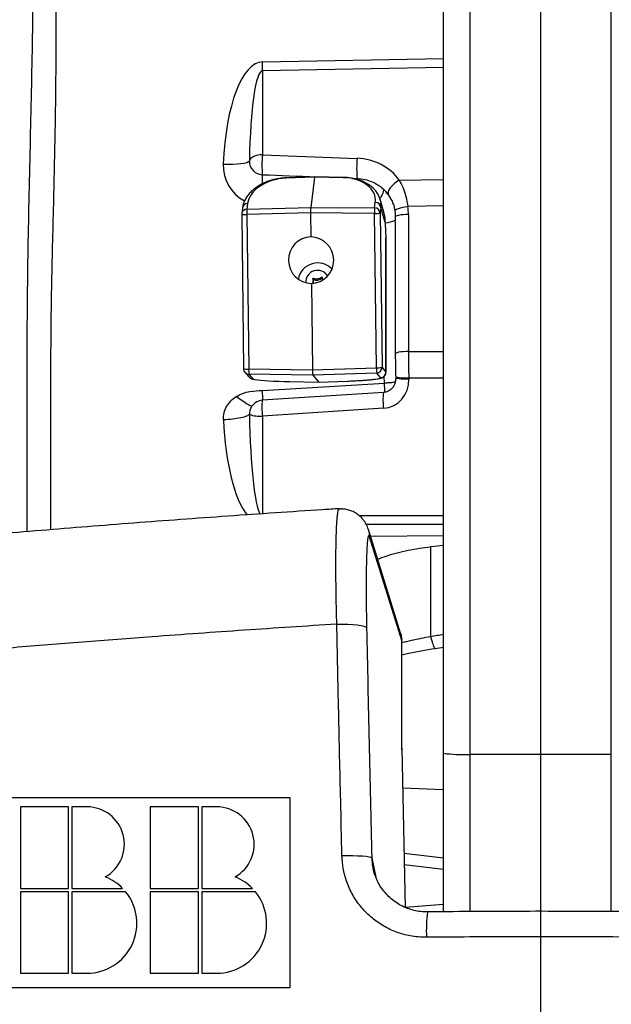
# Model space of a CAD drawing. Extents: x 0 to 8410, y 0 to 5940.
# Tile 132 of 210: x 6845 to 7058, y 2911 to 3266. Entities that reach past the tile are written whole.
import ezdxf

# ---------------------------------------------------------------- set-up
doc = ezdxf.new("R2010")
doc.units = 0
doc.header["$LTSCALE"] = 10
doc.layers.get('0').update_dxf_attribs({"linetype": 'CONTINUOUS'})
doc.styles.add('SLDTEXTSTYLE0', font='TXT', dxfattribs={"width": 0.605})
doc.dimstyles.new('SLDDIMSTYLE1', dxfattribs={"dimtxt": 50, "dimasz": 50, "dimexe": 0, "dimexo": 0.0625, "dimgap": 12.5, "dimtad": 1, "dimdec": 1, "dimrnd": 1e-09, "dimzin": 12, "dimtxsty": 'SLDTEXTSTYLE0', "dimsah": 1, "dimcen": 0.09, "dimazin": 3, "dimtfac": 1, "dimtofl": 0, "dimtmove": 0, "dimatfit": 3, "dimtolj": 1, "dimtzin": 12})

# ---------------------------------------------------------------- blocks, each defined once
blk = doc.blocks.new('_D_7')
at = {"color": 7, "linetype": 'CONTINUOUS'}
for p, q in [((7266.78, 4418.5), (7266.78, 2774.61)), ((7032.78, 2981.17), (7032.78, 2774.61)), ((7032.78, 2789.61), (7266.78, 2789.61)), ((7266.78, 2789.61), (7764.68, 2789.61))]:
    blk.add_line(p, q, dxfattribs=at)
for points in [[(7032.78, 2789.61), (7082.78, 2782.11), (7082.78, 2797.11)], [(7266.78, 2789.61), (7216.78, 2797.11), (7216.78, 2782.11)]]:
    blk.add_solid(points, dxfattribs=at)
at = {"color": 7, "linetype": 'CONTINUOUS', "char_height": 50, "attachment_point": 1, "style": 'SLDTEXTSTYLE0'}
for s, insert in [('234', (7493.71, 2930.8)), ('(3x M10)', (7493.71, 2854.06))]:
    blk.add_mtext(s, dxfattribs=dict(at, insert=insert))

msp = doc.modelspace()

# ---------------------------------------------------------------- linework, layer by layer
at = {"color": 7, "linetype": 'CONTINUOUS'}
for p, q in [((6997.78, 3001.6), (6997.78, 4397.8)), ((7032.78, 4397.37), (7032.78, 3001.17)), ((6951.33, 3209.5), (6940.95, 3209.12)), ((6951.29, 3209.37), (6949.9, 3198.49)), ((6961.71, 3209.32), (6951.33, 3209.5)), ((6978.93, 3201.39), (6977.99, 3202.97)), ((6976.33, 3196.71), (6974.94, 3201.45)), ((6925.02, 3195.97), (6925.7, 3140.3)), ((6925.29, 3198.24), (6925.04, 3196.25)), ((6949.85, 3196.51), (6949.96, 3187.83)), ((6980.42, 3195.04), (6980.42, 3145.65)), ((6977.06, 3187.56), (6977.05, 3187.63)), ((6977.08, 3139.04), (6977.08, 3187.56)), ((6950.16, 3171.08), (6950.54, 3139.85)), ((6950.79, 3171.74), (6950.79, 3172.11)), ((6954.04, 3173.24), (6954.04, 3172.95)), ((6926.18, 3139.02), (6927.6, 3137.36)), ((6942.41, 3135.64), (6942.4, 3135.65)), ((6942.41, 3135.64), (6952.8, 3135.45)), ((6950.66, 3137.97), (6952.8, 3135.46)), ((6952.8, 3135.45), (6963.17, 3135.84)), ((6963.16, 3135.84), (6963.17, 3135.84)), ((6980.56, 3137.43), (6980.57, 3137.07)), ((6976.12, 3131.73), (6932.45, 3128.91)), ((6982.31, 3044.95), (6970.7, 3082.34)), ((6993.17, 3076.14), (6997.78, 3076.64)), ((6982.76, 3002.83), (6982.76, 3041.99)), ((6994.8, 3039.45), (6997.78, 3039.93)), ((6982.75, 3003.47), (6983.99, 2946.04)), ((6997.78, 2944.41), (6997.78, 3001.6)), ((7032.78, 3001.17), (7032.78, 2944.57)), ((6942.53, 2985.6), (6773.03, 2985.6)), ((6942.53, 2917.1), (6942.53, 2985.6)), ((6845.23, 2982.3), (6845.23, 2952.9)), ((6862.63, 2982.3), (6845.23, 2982.3)), ((6862.63, 2952.9), (6862.63, 2982.3)), ((6869.23, 2982.3), (6863.83, 2982.3)), ((6863.83, 2982.3), (6863.83, 2952.9)), ((6892.03, 2982.3), (6892.03, 2952.9)), ((6909.43, 2982.3), (6892.03, 2982.3)), ((6909.43, 2952.9), (6909.43, 2982.3)), ((6910.63, 2982.3), (6910.63, 2952.9)), ((6916.03, 2982.3), (6910.63, 2982.3)), ((6997.78, 2963.83), (6983.57, 2965.47)), ((6845.23, 2952.9), (6862.63, 2952.9)), ((6845.23, 2951.7), (6845.23, 2922.3)), ((6862.63, 2951.7), (6845.23, 2951.7)), ((6862.63, 2922.3), (6862.63, 2951.7)), ((6863.83, 2952.9), (6882.08, 2952.9)), ((6863.83, 2951.7), (6863.83, 2922.3)), ((6883.16, 2951.7), (6863.83, 2951.7)), ((6892.03, 2952.9), (6909.43, 2952.9)), ((6909.43, 2951.7), (6892.03, 2951.7)), ((6892.03, 2951.7), (6892.03, 2922.3)), ((6909.43, 2922.3), (6909.43, 2951.7)), ((6910.63, 2952.9), (6928.88, 2952.9)), ((6910.63, 2951.7), (6910.63, 2922.3)), ((6929.96, 2951.7), (6910.63, 2951.7)), ((6845.23, 2922.3), (6862.63, 2922.3)), ((6863.83, 2922.3), (6869.23, 2922.3)), ((6892.03, 2922.3), (6909.43, 2922.3)), ((6910.63, 2922.3), (6916.03, 2922.3)), ((6773.03, 2917.1), (6942.53, 2917.1))]:
    msp.add_line(p, q, dxfattribs=at)
at = {"color": 8, "linetype": 'CONTINUOUS'}
for p, q in [((7007.25, 4397.42), (7007.25, 3001.22)), ((7058.3, 3001.22), (7058.3, 4397.42)), ((6932.51, 3251), (6997.78, 3252.19)), ((6997.78, 3248.99), (6932.51, 3247.79)), ((6932.51, 3247.79), (6932.51, 3217.48)), ((6932.51, 3217.48), (6966.68, 3216.17)), ((6951.29, 3209.37), (6940.92, 3209)), ((6961.68, 3209.19), (6951.29, 3209.37)), ((6966.68, 3208.56), (6966.64, 3208.89)), ((6981.85, 3208.31), (6997.78, 3208.6)), ((6927.17, 3199.86), (6926.91, 3197.87)), ((6972.96, 3198.3), (6973.21, 3200.29)), ((6949.85, 3196.51), (6926.87, 3195.89)), ((6926.87, 3195.89), (6927.55, 3140.21)), ((6926.91, 3197.87), (6949.9, 3198.49)), ((6972.91, 3196.32), (6949.85, 3196.51)), ((6949.9, 3198.49), (6972.96, 3198.3)), ((6973.59, 3140.64), (6972.91, 3196.32)), ((6975.21, 3198.43), (6974.96, 3196.45)), ((6974.96, 3196.45), (6975.64, 3140.77)), ((6976.81, 3192.98), (6975.21, 3198.43)), ((6997.78, 3198.99), (6984.95, 3198.76)), ((6985.16, 3195.93), (6985.16, 3146.54)), ((6977.05, 3139.1), (6977.05, 3187.63)), ((6985.16, 3146.54), (6997.78, 3146.55)), ((6927.55, 3140.21), (6950.54, 3139.85)), ((6950.54, 3139.85), (6973.59, 3140.64)), ((6975.64, 3140.77), (6977.05, 3139.1)), ((6950.66, 3137.97), (6927.66, 3138.32)), ((6927.66, 3138.32), (6929.08, 3136.66)), ((6942.4, 3135.65), (6952.8, 3135.46)), ((6973.7, 3138.75), (6950.66, 3137.97)), ((6952.8, 3135.46), (6963.16, 3135.84)), ((6975.12, 3137.09), (6973.7, 3138.75)), ((6976.51, 3135.12), (6976.41, 3137.54)), ((6997.78, 3136.89), (6985.29, 3136.88)), ((6985.29, 3136.88), (6985.3, 3136.52)), ((6932.51, 3132.44), (6976.51, 3135.12)), ((6976.18, 3126.02), (6932.51, 3123.2)), ((6932.51, 3123.2), (6932.51, 3087.99)), ((6967.32, 3087.36), (6997.78, 3087.39)), ((6997.78, 3084.17), (6969.91, 3084.14)), ((6982.75, 3042.27), (6971.13, 3079.66)), ((6997.78, 3080.04), (6971.49, 3079.79)), ((6993.17, 3043.67), (6993.17, 3076.14)), ((6982.75, 3003.47), (6982.75, 3042.27)), ((7032.78, 3001.17), (7007.25, 3001.22)), ((7007.25, 3001.22), (7007.25, 2944.48)), ((7058.3, 3001.22), (7032.78, 3001.17)), ((7058.3, 2944.5), (7058.3, 3001.22)), ((6983.06, 2989.11), (6997.78, 2988.59)), ((6971.93, 2963.93), (6973.37, 2956.94)), ((6983.65, 2961.5), (6997.78, 2959.86)), ((6997.78, 2947.09), (6983.99, 2946.04))]:
    msp.add_line(p, q, dxfattribs=at)
at = {"color": 8, "linetype": 'CONTINUOUS', "flags": 128}
for points in [[(6932.51, 3217.48), (6931.65, 3217.42), (6930.81, 3217.29), (6930.04, 3217.08), (6929.35, 3216.81), (6928.77, 3216.48), (6928.31, 3216.11), (6927.98, 3215.7), (6927.81, 3215.28)], [(6918.4, 3214.06), (6920.14, 3214.04), (6921.81, 3214.07), (6923.36, 3214.16), (6924.74, 3214.3), (6925.91, 3214.49), (6926.83, 3214.72), (6927.47, 3214.98), (6927.81, 3215.28)], [(6981.85, 3208.31), (6980.9, 3207.72), (6980.01, 3207.04), (6979.23, 3206.3), (6978.59, 3205.53), (6978.13, 3204.78), (6977.87, 3204.08), (6977.83, 3203.47), (6977.99, 3202.97)], [(6984.95, 3198.76), (6983.96, 3198.59), (6983.02, 3198.39), (6982.17, 3198.17), (6981.45, 3197.94), (6980.88, 3197.7), (6980.49, 3197.47), (6980.29, 3197.26), (6980.27, 3197.13)], [(6985.16, 3195.93), (6984.16, 3195.91), (6983.21, 3195.84), (6982.35, 3195.75), (6981.62, 3195.62), (6981.04, 3195.47), (6980.64, 3195.31), (6980.44, 3195.13), (6980.42, 3195.04)], [(6985.16, 3146.54), (6984.16, 3146.51), (6983.21, 3146.45), (6982.35, 3146.35), (6981.62, 3146.23), (6981.04, 3146.08), (6980.64, 3145.91), (6980.44, 3145.73), (6980.42, 3145.65)], [(6985.29, 3136.88), (6984.29, 3136.87), (6983.35, 3136.88), (6982.49, 3136.93), (6981.76, 3137.01), (6981.19, 3137.11), (6980.79, 3137.23), (6980.58, 3137.36), (6980.56, 3137.43)], [(6985.3, 3136.52), (6984.31, 3136.51), (6983.36, 3136.53), (6982.51, 3136.57), (6981.77, 3136.65), (6981.2, 3136.75), (6980.8, 3136.87), (6980.59, 3137), (6980.57, 3137.07)], [(6970.68, 3082.41), (6970.89, 3081.62), (6971.13, 3079.66)], [(6959.31, 3048.19), (6961.31, 3048.22), (6963.25, 3048.19), (6965.07, 3048.09), (6966.7, 3047.93), (6968.05, 3047.71), (6969.09, 3047.45), (6969.77, 3047.15), (6970.07, 3046.82)], [(6982.31, 3044.95), (6982.51, 3044.23), (6982.75, 3042.27)], [(6961.19, 2964.7), (6963.19, 2964.74), (6965.13, 2964.74), (6966.95, 2964.69), (6968.57, 2964.6), (6969.92, 2964.48), (6970.96, 2964.32), (6971.64, 2964.14), (6971.93, 2963.93)]]:
    msp.add_lwpolyline(points, dxfattribs=at)
at = {"color": 7, "linetype": 'CONTINUOUS', "flags": 128}
for points in [[(6961.71, 3209.32), (6961.72, 3209.32), (6961.72, 3209.31), (6961.73, 3209.29)], [(6950.79, 3171.74), (6950.75, 3171.31), (6950.7, 3171.11)]]:
    msp.add_lwpolyline(points, dxfattribs=at)
at = {"color": 8, "linetype": 'CONTINUOUS'}
for centre, radius, start, end in [((6768.03, 3249.39), 164.5, 359.4425, 0.5575), ((6970.87, 3213.59), 38.55, 174.2065, 184.9257), ((6932.77, 3213.52), 14.39, 177.8381, 242.0604), ((6932.64, 3215.11), 4.83, 178.0438, 267.882), ((7003.15, 3212.34), 36.67, 174.0059, 185.3992), ((6899.51, 3207.34), 33.08, 359.6521, 5.1071), ((6941.1, 3209.02), 0.186, 144.7952, 186.0861), ((6961.88, 3209.2), 0.202, 144.701, 183.0468), ((6971.08, 3205.49), 5.28, 315.2557, 353.4475), ((6927.17, 3197.95), 1.9, 90.1568, 171.3187), ((6973.23, 3198.31), 1.98, 3.6227, 90.6805), ((6926.32, 3203.65), 7.78, 260.4135, 274.0477), ((6926.92, 3195.97), 1.91, 90.1597, 171.3197), ((6939.62, 3196.57), 12.77, 174.152, 183.0683), ((7014.19, 3196.31), 41.28, 177.2321, 179.9885), ((6973.27, 3206.74), 10.43, 268.0299, 279.3151), ((6972.98, 3196.32), 1.98, 3.6241, 90.6754), ((6976.45, 3201.53), 8.58, 273.0685, 297.5361), ((6927, 3147.99), 7.8, 260.43, 274.0312), ((6927.69, 3140.31), 1.99, 220.4133, 269.0679), ((6934.61, 3139.69), 7.08, 175.8194, 191.1154), ((6973.95, 3151.04), 10.41, 268.0226, 279.329), ((6993.71, 3140.91), 20.12, 180.7817, 186.153), ((6973.63, 3140.76), 2, 272.0489, 0.3029), ((6975.05, 3139.09), 2, 272.0455, 0.3064), ((6929.11, 3138.65), 1.99, 220.4133, 269.0679), ((6916.41, 3131.52), 60.21, 0.2297, 3.429), ((6953.95, 3126.28), 21.66, 173.0306, 188.1822), ((6997.71, 3129.11), 21.75, 173.074, 188.1564), ((6931.63, 3134.54), 11.37, 250.4289, 274.4515), ((6979.79, 3041.99), 2.97, 0.0025, 5.5017), ((7004.97, 3062.78), 61.6, 263.2935, 272.1236), ((7042.09, 2938.02), 50.49, 172.7405, 183.1578)]:
    msp.add_arc(centre, radius, start, end, dxfattribs=at)
at = {"color": 7, "linetype": 'CONTINUOUS'}
for centre, radius, start, end in [((6927.02, 3196), 2, 172.7018, 180.7011), ((7018.98, 3192.2), 42.17, 178.943, 186.2149), ((6952.41, 3171.42), 7.05, 42.6658, 170.7307), ((6952.39, 3171.5), 4.28, 31.3209, 182.3254), ((6952.05, 3174.78), 2.56, 235.1757, 321.5305), ((6956.38, 3172.95), 2.34, 180.0316, 198.9142), ((6927.7, 3140.32), 2, 180.7011, 220.4012), ((6932.78, 3123.92), 5, 93.6937, 156.8493), ((6972.76, 3041.99), 10, 0, 17.2561), ((6869.23, 2968.8), 13.5, 299.3847, 90), ((6916.03, 2968.8), 13.5, 299.3847, 90), ((6869.23, 2940.3), 18, 44.427, 68.4075), ((6916.03, 2940.3), 18, 44.427, 68.4075), ((6869.23, 2940.3), 18, 270, 39.2965), ((6916.03, 2940.3), 18, 270, 39.2965)]:
    msp.add_arc(centre, radius, start, end, dxfattribs=at)
at = {"color": 8, "linetype": 'CONTINUOUS'}
for centre, major_axis, ratio, start_param, end_param in [((6933.3, 3207.06), (-0.78, 43.93), 0.340985, 0.000155, 1.404741), ((6932.78, 3208.84), (-0.26, 38.95), 0.128192, 6.28264, 7.687226), ((6964.9, 3197.81), (19.47, 5.1), 0.907207, 0.326865, 1.248285), ((7041.42, 3210.83), (684.23, -27.1), 0.007188, 4.552742, 4.581401), ((6940.12, 3200.09), (12.94, 1.88), 0.673661, 1.411543, 2.95616), ((6960.19, 3200.28), (13.03, 1.44), 0.674894, 6.121356, 7.665972), ((7041.42, 3210.83), (684.23, -27.1), 0.007188, 4.60073, 4.603161), ((6965.16, 3195.32), (14.71, 3.55), 0.883023, 0.338064, 0.523489), ((6965.73, 3194.32), (13.54, 6.46), 0.979524, 0.073214, 0.345193), ((6965.16, 3195.75), (19.35, 5.15), 0.981645, 6.02781, 6.171943), ((6988.03, 3141.2), (-0.47, 30), 0.094649, 1.390429, 1.71391), ((6962.08, 3138.62), (15, 0.42), 0.078519, 6.280574, 6.333354), ((6942.06, 3136.44), (13, -0.26), 0.060514, 3.195156, 3.505287), ((6962.14, 3136.63), (13, 0.42), 0.063189, 4.788898, 6.333515), ((6975.31, 3136.42), (-2.88, 10.05), 0.953382, 2.936659, 4.455383), ((6933.3, 3130.54), (0.88, 46.44), 0.32247, 1.76524, 2.763194), ((6932.78, 3132.32), (0.27, 45), 0.110953, 1.76149, 2.983409), ((7246.15, 3035.02), (717.19, 99.05), 0.063524, 1.915652, 1.922506)]:
    msp.add_ellipse(centre, major_axis=major_axis, ratio=ratio, start_param=start_param, end_param=end_param, dxfattribs=at)
at = {"color": 7, "linetype": 'CONTINUOUS'}
for centre, major_axis, ratio, start_param, end_param in [((6951.35, 3207.5), (-0.02, 2), 0.05148, 6.281791, 6.641242), ((6960.19, 3198.41), (15.01, 1.74), 0.715663, 6.124504, 7.66912), ((6949.95, 3196.62), (-0.02, 2), 0.051509, 0.358193, 1.626524), ((6950.06, 3179.46), (0.17, 8.37), 0.971214, 0.03333, 3.174185), ((6950.05, 3179.46), (-1.25, 8.28), 0.972861, 3.000676, 6.140185), ((6950.65, 3139.97), (-0.02, 2), 0.051498, 1.627631, 3.080009), ((6942.06, 3136.44), (13, -0.26), 0.060514, 3.505287, 4.739772)]:
    msp.add_ellipse(centre, major_axis=major_axis, ratio=ratio, start_param=start_param, end_param=end_param, dxfattribs=at)
at = {"color": 8, "linetype": 'CONTINUOUS'}
for points, knots in [([(6858.01, 3320.75), (6858.06, 3300.58), (6858.15, 3270.33), (6857.83, 3229.99), (6857.13, 3199.73), (6856.32, 3169.48), (6855.97, 3130.31), (6856.04, 3101.23), (6856.09, 3082.24)], [0, 0, 0, 0, 0.253668, 0.38052, 0.507375, 0.634208, 0.761034, 1, 1, 1, 1]), ([(6847.65, 3081.53), (6847.65, 3081.91), (6847.65, 3085.57), (6847.64, 3092.51), (6847.65, 3112.19), (6847.57, 3141.71), (6847.91, 3181.09), (6848.82, 3220.51), (6849.72, 3259.93), (6850.03, 3293.05), (6850.01, 3313.03), (6850, 3319.88)], [0, 0, 0, 0, 0.0047815, 0.0460885, 0.0873963, 0.2526261, 0.4178722, 0.5831346, 0.7483969, 0.9136437, 1, 1, 1, 1]), ([(6966.64, 3208.89), (6966.93, 3208.88), (6968.1, 3208.81), (6970.16, 3208.43), (6972.54, 3207.55), (6974.64, 3206.35), (6975.76, 3205.38), (6976.33, 3204.89)], [0, 0, 0, 0, 0.07782, 0.319266, 0.569881, 0.782182, 1, 1, 1, 1]), ([(6981.85, 3208.31), (6982.32, 3207.41), (6983.28, 3205.59), (6984.36, 3202.38), (6984.74, 3200.01), (6984.95, 3198.76)], [0, 0, 0, 0, 0.316482, 0.640288, 1, 1, 1, 1]), ([(6980.39, 3135.53), (6980.17, 3135.47), (6979.61, 3135.33), (6978.24, 3135.17), (6977.07, 3135.14), (6976.51, 3135.12)], [0, 0, 0, 0, 0.242998, 0.637266, 1, 1, 1, 1]), ([(6923.05, 3130.27), (6923.8, 3130.68), (6925.36, 3131.53), (6928.59, 3132.28), (6931.01, 3132.38), (6932.51, 3132.44)], [0, 0, 0, 0, 0.260623, 0.540154, 1, 1, 1, 1]), ([(6932.61, 3128.92), (6932.62, 3129.01), (6932.63, 3129.34), (6932.6, 3130.58), (6932.54, 3131.82), (6932.51, 3132.44)], [0, 0, 0, 0, 0.167723, 0.583867, 1, 1, 1, 1]), ([(6918.44, 3121.85), (6918.47, 3122.7), (6918.54, 3124.4), (6919.56, 3126.77), (6921.05, 3128.81), (6922.39, 3129.79), (6923.05, 3130.27)], [0, 0, 0, 0, 0.253713, 0.51016, 0.758871, 1, 1, 1, 1]), ([(6928.6, 3126.87), (6928.57, 3126.84), (6928.44, 3126.75), (6927.29, 3127.34), (6925.37, 3128.56), (6923.8, 3129.71), (6923.05, 3130.27)], [0, 0, 0, 0, 0.105507, 0.411024, 0.716542, 1, 1, 1, 1]), ([(6928.23, 3125.86), (6928.16, 3125.74), (6927.81, 3125.16), (6927.82, 3124.41), (6927.82, 3123.82)], [0, 0, 0, 0, 0.210561, 1, 1, 1, 1]), ([(6927.82, 3123.82), (6927.56, 3123.61), (6927.03, 3123.18), (6924.83, 3122.58), (6921.89, 3122.09), (6919.59, 3121.93), (6918.44, 3121.85)], [0, 0, 0, 0, 0.249999, 0.5, 0.75, 1, 1, 1, 1]), ([(6959.31, 3048.19), (6959.27, 3049.89), (6959.18, 3053.3), (6959.07, 3059.21), (6959.01, 3064.56), (6959, 3069.24), (6959.01, 3073.64), (6959.06, 3077.59), (6959.16, 3080.98), (6959.29, 3083.99), (6959.45, 3086.37), (6959.65, 3088.1), (6959.87, 3089.34), (6960.06, 3089.9), (6960.21, 3089.81), (6960.22, 3089.81)], [0, 0, 0, 0, 0.074106, 0.149023, 0.267601, 0.328439, 0.389726, 0.508324, 0.569173, 0.63047, 0.749119, 0.809997, 0.871322, 0.989961, 1, 1, 1, 1]), ([(6971.13, 3079.66), (6971.03, 3079.9), (6970.82, 3080.37), (6970.54, 3079.65), (6970.31, 3077.87), (6970.12, 3075.02), (6969.99, 3071.16), (6969.91, 3066.45), (6969.89, 3060.97), (6969.92, 3055.68), (6969.99, 3050.91), (6970.04, 3048.19), (6970.07, 3046.82)], [0, 0, 0, 0, 0.108269, 0.216536, 0.324807, 0.433078, 0.5413, 0.649522, 0.757729, 0.865938, 0.93297, 1, 1, 1, 1]), ([(6959.31, 3048.19), (6948.19, 3047.47), (6925.94, 3046.03), (6895.39, 3043.84), (6867.65, 3041.73), (6842.68, 3039.71), (6817.81, 3037.6), (6801.34, 3036.11), (6793.11, 3035.36)], [0, 0, 0, 0, 0.1984627, 0.3971718, 0.5476632, 0.6981546, 0.8490773, 1, 1, 1, 1]), ([(6961.19, 2964.7), (6961.03, 2971.32), (6960.62, 2988.59), (6959.99, 3016.45), (6959.54, 3037.61), (6959.31, 3048.19)], [0, 0, 0, 0, 0.237181, 0.618488, 1, 1, 1, 1]), ([(6970.07, 3046.82), (6970.36, 3033.06), (6970.95, 3005.51), (6971.6, 2977.8), (6971.93, 2963.93)], [0, 0, 0, 0, 0.499768, 1, 1, 1, 1]), ([(6993.17, 3043.67), (6991.99, 3043.44), (6989.65, 3043), (6986.18, 3042.26), (6983.89, 3041.72), (6982.76, 3041.46)], [0, 0, 0, 0, 0.338956, 0.674255, 1, 1, 1, 1]), ([(6993.17, 3043.67), (6993.3, 3043.16), (6993.56, 3042.15), (6993.92, 3040.99), (6994.25, 3040.12), (6994.53, 3039.6), (6994.71, 3039.4), (6994.78, 3039.47), (6994.79, 3039.48)], [0, 0, 0, 0, 0.191315, 0.382632, 0.573948, 0.765265, 0.95658, 1, 1, 1, 1]), ([(6991.67, 2935.24), (6989.7, 2935.33), (6986.01, 2935.5), (6980.81, 2937), (6976.15, 2939.16), (6971.94, 2942.12), (6968.27, 2945.74), (6965.27, 2949.94), (6963.03, 2954.59), (6961.57, 2959.56), (6961.32, 2962.98), (6961.19, 2964.7)], [0, 0, 0, 0, 0.125434, 0.233993, 0.342552, 0.451912, 0.561273, 0.671004, 0.780738, 0.890366, 1, 1, 1, 1]), ([(6971.93, 2963.93), (6971.97, 2962.78), (6972.01, 2961.53), (6972.36, 2960.34), (6972.39, 2960.24)], [0, 0, 0, 0, 0.915167, 1, 1, 1, 1]), ([(7073.88, 2935.24), (7067.22, 2935.3), (7050.2, 2935.45), (7022.78, 2935.49), (7002.04, 2935.33), (6991.67, 2935.24)], [0, 0, 0, 0, 0.243224, 0.621404, 1, 1, 1, 1])]:
    msp.add_open_spline(points, degree=3, knots=knots, dxfattribs=at)
at = {"color": 7, "linetype": 'CONTINUOUS'}
for points, knots in [([(6938.85, 3208.93), (6938.74, 3208.92), (6938.08, 3208.85), (6936.9, 3208.6), (6935.32, 3208.18), (6933.77, 3207.61), (6932.24, 3206.91), (6930.77, 3206.06), (6929.37, 3205.04), (6928.09, 3203.87), (6926.98, 3202.53), (6926.1, 3201.06), (6925.53, 3199.61), (6925.36, 3198.65), (6925.29, 3198.24)], [0, 0, 0, 0, 0.0108119, 0.0671488, 0.127708, 0.1943784, 0.2687895, 0.3522356, 0.4455495, 0.5489118, 0.6615805, 0.7816177, 0.905874, 1, 1, 1, 1]), ([(6940.95, 3209.12), (6940.67, 3209.11), (6939.96, 3209.08), (6939.27, 3208.99), (6938.85, 3208.93)], [0, 0, 0, 0, 0.393826, 1, 1, 1, 1]), ([(6978.92, 3201.41), (6979.15, 3200.92), (6979.6, 3199.97), (6980.04, 3198.51), (6980.18, 3197.54), (6980.24, 3197.13)], [0, 0, 0, 0, 0.379314, 0.741393, 1, 1, 1, 1]), ([(6976.81, 3192.98), (6976.8, 3193.49), (6976.77, 3194.53), (6976.57, 3195.78), (6976.39, 3196.54), (6976.33, 3196.7), (6976.33, 3196.71)], [0, 0, 0, 0, 0.323744, 0.647148, 0.980847, 1, 1, 1, 1]), ([(6980.26, 3197.14), (6980.29, 3196.97), (6980.38, 3196.27), (6980.4, 3195.57), (6980.42, 3195.04)], [0, 0, 0, 0, 0.250102, 1, 1, 1, 1]), ([(6950.59, 3172.94), (6950.68, 3172.72), (6950.83, 3172.32), (6950.78, 3171.66), (6950.61, 3171.29), (6950.54, 3171.14)], [0, 0, 0, 0, 0.440639, 0.763463, 1, 1, 1, 1]), ([(6954.05, 3173.45), (6953.86, 3173.28), (6953.52, 3172.99), (6952.8, 3172.71), (6952.11, 3172.61), (6951.42, 3172.65), (6950.92, 3172.79), (6950.67, 3172.91), (6950.59, 3172.94)], [0, 0, 0, 0, 0.23556, 0.408141, 0.581137, 0.745066, 0.917174, 1, 1, 1, 1]), ([(6954.24, 3172.43), (6954.2, 3172.5), (6954.07, 3172.77), (6954.03, 3173.12), (6954.04, 3173.37), (6954.05, 3173.45)], [0, 0, 0, 0, 0.2102198, 0.7433771, 1, 1, 1, 1]), ([(6980.42, 3145.65), (6980.42, 3145.15), (6980.42, 3143.71), (6980.45, 3141.3), (6980.5, 3139.05), (6980.55, 3137.76), (6980.56, 3137.43)], [0, 0, 0, 0, 0.1825, 0.52982, 0.877185, 1, 1, 1, 1]), ([(6963.17, 3135.84), (6963.52, 3135.85), (6964.55, 3135.89), (6966.23, 3135.97), (6968.13, 3136.08), (6969.89, 3136.21), (6971.47, 3136.34), (6972.85, 3136.49), (6974.01, 3136.64), (6974.85, 3136.8), (6975.41, 3136.95), (6975.84, 3137.12), (6976.25, 3137.36), (6976.68, 3137.78), (6977.02, 3138.37), (6977.04, 3138.82), (6977.05, 3139.03)], [0, 0, 0, 0, 0.050782, 0.147564, 0.244496, 0.341649, 0.439221, 0.537543, 0.637313, 0.740511, 0.818366, 0.860188, 0.895325, 0.930862, 0.968126, 1, 1, 1, 1]), ([(6927.6, 3137.36), (6927.76, 3137.21), (6928.04, 3136.93), (6928.44, 3136.74), (6928.82, 3136.6), (6929.16, 3136.51), (6929.48, 3136.46), (6929.59, 3136.44)], [0, 0, 0, 0, 0.182118, 0.332719, 0.528529, 0.82707, 1, 1, 1, 1]), ([(6980.57, 3137.07), (6980.57, 3136.9), (6980.57, 3136.28), (6980.39, 3135.24), (6979.88, 3134.06), (6979.12, 3133.07), (6978.17, 3132.32), (6977.15, 3131.86), (6976.43, 3131.77), (6976.12, 3131.73)], [0, 0, 0, 0, 0.068011, 0.241222, 0.409315, 0.57123, 0.727145, 0.878575, 1, 1, 1, 1]), ([(6960.22, 3089.83), (6958.22, 3089.7), (6950.53, 3089.22), (6937.13, 3088.32), (6920.03, 3087.14), (6903.03, 3085.91), (6886.16, 3084.64), (6869.41, 3083.33), (6852.7, 3081.97), (6838.79, 3080.8), (6830.49, 3080.07), (6827.71, 3079.83)], [0, 0, 0, 0, 0.044864, 0.172634, 0.300948, 0.429634, 0.556014, 0.682644, 0.809455, 0.936383, 1, 1, 1, 1]), ([(6970.64, 3082.4), (6970.6, 3082.54), (6970.48, 3082.92), (6970.17, 3083.68), (6969.67, 3084.65), (6968.98, 3085.7), (6968.07, 3086.76), (6966.91, 3087.76), (6965.55, 3088.62), (6964.03, 3089.26), (6962.4, 3089.64), (6961.11, 3089.77), (6960.4, 3089.69), (6960.25, 3089.67)], [0, 0, 0, 0, 0.0555117, 0.1491354, 0.2403443, 0.3326249, 0.4306699, 0.5339948, 0.6406795, 0.74942, 0.8593293, 0.9698281, 1, 1, 1, 1]), ([(6974.04, 3071.6), (6975.08, 3071.99), (6978.65, 3073.36), (6985.04, 3075.01), (6990.45, 3075.76), (6993.17, 3076.14)], [0, 0, 0, 0, 0.169319, 0.582396, 1, 1, 1, 1]), ([(6982.76, 3037.1), (6983.4, 3037.26), (6987.37, 3038.22), (6991.41, 3038.89), (6994.8, 3039.45)], [0, 0, 0, 0, 0.161993, 1, 1, 1, 1]), ([(6992, 2944.43), (6991.39, 2944.43), (6989.95, 2944.43), (6987.72, 2944.78), (6985.33, 2945.43), (6983.04, 2946.38), (6980.87, 2947.61), (6978.88, 2949.11), (6977.09, 2950.85), (6975.53, 2952.8), (6974.22, 2954.93), (6973.2, 2957.22), (6972.6, 2959.01), (6972.43, 2960.03), (6972.39, 2960.24)], [0, 0, 0, 0, 0.066342, 0.156136, 0.245776, 0.336814, 0.426768, 0.518356, 0.610027, 0.70079, 0.79314, 0.885171, 0.97697, 1, 1, 1, 1]), ([(7073.55, 2944.39), (7070.14, 2944.43), (7061, 2944.53), (7046.13, 2944.6), (7028.97, 2944.63), (7011.83, 2944.57), (6999.51, 2944.49), (6992.9, 2944.41), (6992, 2944.4)], [0, 0, 0, 0, 0.125718, 0.33639, 0.546801, 0.756792, 0.966822, 1, 1, 1, 1])]:
    msp.add_open_spline(points, degree=3, knots=knots, dxfattribs=at)

# ---------------------------------------------------------------- dimensions: what is measured, and where the dimension line sits
dim = msp.add_linear_dim(base=(7266.78, 2789.61), p1=(7032.78, 3001.17), p2=(7266.78, 4438.5), text='<>\\P(3x M10)', dimstyle='SLDDIMSTYLE1', dxfattribs=at)
dim.commit()
dim.dimension.update_dxf_attribs({"geometry": '_D_7', "text_midpoint": (7629.19, 2789.61), "dimtype": 160})

doc.saveas('drawing.dxf')
